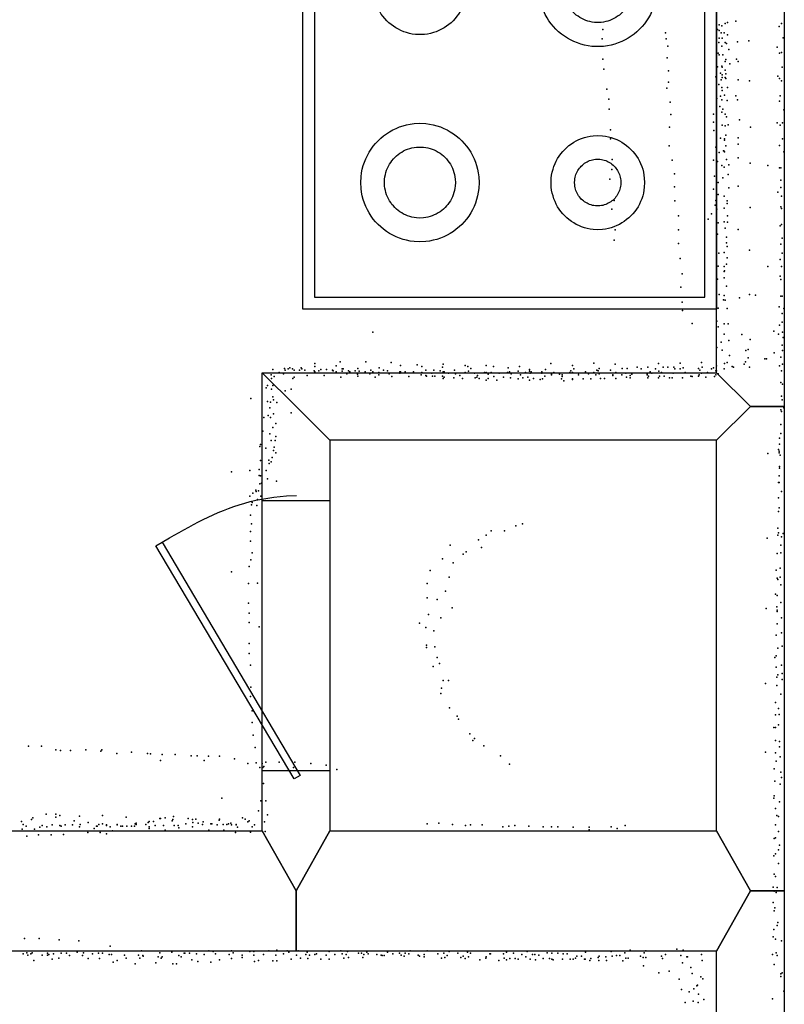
# Model space of a CAD drawing. Header units: millimetres. Extents: x 3313 to 29838, y -22117 to 770.
# Tile 11 of 28: x 8664 to 9957, y -11888 to -10224. Entities that reach past the tile are written whole.
import ezdxf

# ---------------------------------------------------------------- set-up
doc = ezdxf.new("R2010")
doc.units = ezdxf.units.MM
for name, color, linetype in [('DOORS', 7, 'Continuous'), ('OBJECTS', 8, 'Continuous'), ('P', 9, 'Continuous'), ('ROOMS', 1, 'Continuous'), ('WALLS', 3, 'Continuous')]:
    doc.layers.add(name, color=color, linetype=linetype)

# ---------------------------------------------------------------- blocks, each defined once
blk = doc.blocks.new('Stove_55')
for points in [[(-380, 350), (379.9, 350)], [(-380, -350), (-380, 350)], [(379.9, 350), (379.9, -350)], [(359.9, 330), (-360, 330)], [(-360, 330), (-360, -330)], [(359.9, -330), (359.9, 330)], [(-264.6, 149.1), (-264.1, 158.9), (-263.3, 165.3), (-262, 171.6), (-260.4, 177.7), (-258.4, 183.7), (-256, 189.4), (-253.3, 195.1), (-250.3, 200.5), (-246.9, 205.7), (-243.3, 210.6), (-239.3, 215.3), (-235.1, 219.8), (-230.6, 224), (-225.9, 228), (-220.9, 231.6), (-215.7, 234.9), (-210.3, 237.9), (-204.7, 240.6), (-198.9, 243), (-192.9, 244.9), (-186.8, 246.5), (-180.5, 247.8), (-174.1, 248.6), (-164.3, 249.1)], [(-164.3, 249.1), (-154.4, 248.6), (-148, 247.8), (-141.7, 246.5), (-135.6, 244.9), (-129.6, 243), (-123.8, 240.6), (-118.2, 237.9), (-112.8, 234.9), (-107.6, 231.6), (-102.6, 228), (-97.9, 224), (-93.4, 219.8), (-89.2, 215.3), (-85.2, 210.6), (-81.6, 205.7), (-78.2, 200.5), (-75.2, 195.1), (-72.5, 189.4), (-70.1, 183.7), (-68.1, 177.7), (-66.5, 171.6), (-65.3, 165.3), (-64.4, 158.9), (-63.9, 149.1)], [(86.3, 149.1), (86.7, 156.8), (87.4, 161.9), (88.4, 166.9), (89.7, 171.7), (91.3, 176.4), (93.2, 181), (95.3, 185.5), (97.7, 189.7), (100.4, 193.8), (103.3, 197.8), (106.4, 201.5), (109.8, 205), (113.3, 208.4), (117.1, 211.5), (121.1, 214.3), (125.2, 217), (129.5, 219.3), (133.9, 221.5), (138.5, 223.3), (143.3, 224.9), (148.1, 226.1), (153.1, 227.1), (158.2, 227.7), (166, 228.1)], [(166, 228.1), (173.7, 227.7), (178.8, 227.1), (183.8, 226.1), (188.6, 224.9), (193.4, 223.3), (198, 221.5), (202.4, 219.3), (206.7, 217), (210.8, 214.3), (214.8, 211.5), (218.6, 208.4), (222.1, 205), (225.5, 201.5), (228.6, 197.8), (231.5, 193.8), (234.2, 189.7), (236.6, 185.5), (238.7, 181), (240.6, 176.4), (242.2, 171.7), (243.5, 166.9), (244.5, 161.9), (245.2, 156.8), (245.6, 149.1)], [(-223.9, 149.1), (-223.6, 154.9), (-223.1, 158.7), (-222.3, 162.4), (-221.4, 166), (-220.2, 169.6), (-218.7, 173), (-217.1, 176.3), (-215.3, 179.5), (-213.3, 182.6), (-211.2, 185.5), (-208.8, 188.3), (-206.3, 190.9), (-203.6, 193.4), (-200.8, 195.7), (-197.8, 197.9), (-194.8, 199.8), (-191.5, 201.6), (-188.2, 203.2), (-184.8, 204.6), (-181.2, 205.7), (-177.6, 206.6), (-173.9, 207.4), (-170.1, 207.8), (-164.2, 208.1)], [(-164.2, 208.1), (-158.4, 207.8), (-154.6, 207.4), (-150.9, 206.6), (-147.3, 205.7), (-143.7, 204.6), (-140.3, 203.2), (-137, 201.6), (-133.7, 199.8), (-130.6, 197.9), (-127.7, 195.7), (-124.9, 193.4), (-122.2, 190.9), (-119.7, 188.3), (-117.3, 185.5), (-115.2, 182.6), (-113.2, 179.5), (-111.4, 176.3), (-109.8, 173), (-108.3, 169.6), (-107.1, 166), (-106.2, 162.4), (-105.4, 158.7), (-104.9, 154.9), (-104.6, 149.1)], [(126.2, 148.8), (126.4, 152.7), (126.8, 155.2), (127.3, 157.6), (127.9, 160), (128.7, 162.4), (129.7, 164.6), (130.8, 166.8), (132, 169), (133.3, 171), (134.7, 172.9), (136.3, 174.8), (138, 176.5), (139.7, 178.2), (141.6, 179.7), (143.6, 181.1), (145.6, 182.4), (147.8, 183.6), (150, 184.6), (152.2, 185.5), (154.6, 186.3), (157, 186.9), (159.5, 187.3), (162, 187.7), (165.8, 187.8)], [(165.8, 187.8), (169.7, 187.7), (172.2, 187.3), (174.7, 186.9), (177.1, 186.3), (179.5, 185.5), (181.7, 184.6), (183.9, 183.6), (186.1, 182.4), (188.1, 181.1), (190.1, 179.7), (192, 178.2), (193.7, 176.5), (195.4, 174.8), (197, 172.9), (198.4, 171), (199.7, 169), (200.9, 166.8), (202, 164.6), (203, 162.4), (203.8, 160), (204.4, 157.6), (204.9, 155.2), (205.3, 152.7), (205.5, 148.8)], [(-164.3, 49.1), (-174.1, 49.5), (-180.5, 50.3), (-186.8, 51.6), (-192.9, 53.2), (-198.9, 55.1), (-204.7, 57.5), (-210.3, 60.2), (-215.7, 63.2), (-220.9, 66.5), (-225.9, 70.2), (-230.6, 74.1), (-235.1, 78.3), (-239.3, 82.8), (-243.3, 87.5), (-246.9, 92.5), (-250.3, 97.7), (-253.3, 103.1), (-256, 108.7), (-258.4, 114.5), (-260.4, 120.4), (-262, 126.5), (-263.3, 132.8), (-264.1, 139.2), (-264.6, 149.1)], [(-164.2, 90.1), (-170.1, 90.3), (-173.9, 90.8), (-177.6, 91.5), (-181.2, 92.5), (-184.8, 93.6), (-188.2, 95), (-191.5, 96.6), (-194.8, 98.3), (-197.8, 100.3), (-200.8, 102.4), (-203.6, 104.8), (-206.3, 107.2), (-208.8, 109.9), (-211.2, 112.7), (-213.3, 115.6), (-215.3, 118.7), (-217.1, 121.9), (-218.7, 125.2), (-220.2, 128.6), (-221.4, 132.1), (-222.3, 135.8), (-223.1, 139.5), (-223.6, 143.3), (-223.9, 149.1)], [(-63.9, 149.1), (-64.4, 139.2), (-65.3, 132.8), (-66.5, 126.5), (-68.1, 120.4), (-70.1, 114.5), (-72.5, 108.7), (-75.2, 103.1), (-78.2, 97.7), (-81.6, 92.5), (-85.2, 87.5), (-89.2, 82.8), (-93.4, 78.3), (-97.9, 74.1), (-102.6, 70.2), (-107.6, 66.5), (-112.8, 63.2), (-118.2, 60.2), (-123.8, 57.5), (-129.6, 55.1), (-135.6, 53.2), (-141.7, 51.6), (-148, 50.3), (-154.4, 49.5), (-164.3, 49.1)], [(-104.6, 149.1), (-104.9, 143.3), (-105.4, 139.5), (-106.2, 135.8), (-107.1, 132.1), (-108.3, 128.6), (-109.8, 125.2), (-111.4, 121.9), (-113.2, 118.7), (-115.2, 115.6), (-117.3, 112.7), (-119.7, 109.9), (-122.2, 107.2), (-124.9, 104.8), (-127.7, 102.4), (-130.6, 100.3), (-133.7, 98.3), (-137, 96.6), (-140.3, 95), (-143.7, 93.6), (-147.3, 92.5), (-150.9, 91.5), (-154.6, 90.8), (-158.4, 90.3), (-164.2, 90.1)], [(166, 70.1), (158.2, 70.4), (153.1, 71), (148.1, 72), (143.3, 73.3), (138.5, 74.8), (133.9, 76.7), (129.5, 78.8), (125.2, 81.1), (121.1, 83.8), (117.1, 86.6), (113.3, 89.7), (109.8, 93.1), (106.4, 96.6), (103.3, 100.3), (100.4, 104.3), (97.7, 108.4), (95.3, 112.7), (93.2, 117.1), (91.3, 121.7), (89.7, 126.4), (88.4, 131.2), (87.4, 136.2), (86.7, 141.3), (86.3, 149.1)], [(165.8, 109.8), (162, 110), (159.5, 110.3), (157, 110.7), (154.6, 111.4), (152.2, 112.1), (150, 113), (147.8, 114.1), (145.6, 115.2), (143.6, 116.5), (141.6, 117.9), (139.7, 119.5), (138, 121.1), (136.3, 122.9), (134.7, 124.7), (133.3, 126.6), (132, 128.7), (130.8, 130.8), (129.7, 133), (128.7, 135.2), (127.9, 137.6), (127.3, 140), (126.8, 142.4), (126.4, 145), (126.2, 148.8)], [(205.5, 148.8), (205.3, 145), (204.9, 142.4), (204.4, 140), (203.8, 137.6), (203, 135.2), (202, 133), (200.9, 130.8), (199.7, 128.7), (198.4, 126.6), (197, 124.7), (195.4, 122.9), (193.7, 121.1), (192, 119.5), (190.1, 117.9), (188.1, 116.5), (186.1, 115.2), (183.9, 114.1), (181.7, 113), (179.5, 112.1), (177.1, 111.4), (174.7, 110.7), (172.2, 110.3), (169.7, 110), (165.8, 109.8)], [(245.6, 149.1), (245.2, 141.3), (244.5, 136.2), (243.5, 131.2), (242.2, 126.4), (240.6, 121.7), (238.7, 117.1), (236.6, 112.7), (234.2, 108.4), (231.5, 104.3), (228.6, 100.3), (225.5, 96.6), (222.1, 93.1), (218.6, 89.7), (214.8, 86.6), (210.8, 83.8), (206.7, 81.1), (202.4, 78.8), (198, 76.7), (193.4, 74.8), (188.6, 73.3), (183.8, 72), (178.8, 71), (173.7, 70.4), (166, 70.1)], [(65.7, -151.7), (66.2, -141.9), (67.1, -135.5), (68.3, -129.2), (69.9, -123.1), (71.9, -117.2), (74.3, -111.4), (77, -105.8), (80, -100.4), (83.3, -95.2), (87, -90.2), (90.9, -85.5), (95.1, -81), (99.6, -76.8), (104.3, -72.9), (109.3, -69.2), (114.5, -65.9), (119.9, -62.9), (125.5, -60.2), (131.3, -57.9), (137.3, -55.9), (143.4, -54.3), (149.7, -53), (156.1, -52.2), (165.9, -51.7)], [(165.9, -51.7), (175.7, -52.2), (182.1, -53), (188.4, -54.3), (194.5, -55.9), (200.5, -57.9), (206.3, -60.2), (211.9, -62.9), (217.3, -65.9), (222.5, -69.2), (227.5, -72.9), (232.2, -76.8), (236.7, -81), (240.9, -85.5), (244.8, -90.2), (248.5, -95.2), (251.8, -100.4), (254.8, -105.8), (257.5, -111.4), (259.9, -117.2), (261.9, -123.1), (263.5, -129.2), (264.7, -135.5), (265.6, -141.9), (266, -151.7)], [(-244.1, -151.7), (-243.7, -143.9), (-243, -138.9), (-242, -133.9), (-240.7, -129), (-239.1, -124.3), (-237.2, -119.7), (-235, -115.3), (-232.6, -111), (-229.9, -106.9), (-227, -103), (-223.9, -99.2), (-220.5, -95.7), (-216.9, -92.4), (-213.1, -89.3), (-209.2, -86.4), (-205, -83.8), (-200.7, -81.4), (-196.3, -79.3), (-191.7, -77.4), (-186.9, -75.9), (-182, -74.6), (-177.1, -73.7), (-172, -73.1), (-164.2, -72.7)], [(-164.2, -72.7), (-156.4, -73.1), (-151.3, -73.7), (-146.3, -74.6), (-141.4, -75.9), (-136.7, -77.4), (-132.1, -79.3), (-127.6, -81.4), (-123.3, -83.8), (-119.1, -86.4), (-115.2, -89.3), (-111.4, -92.4), (-107.8, -95.7), (-104.4, -99.2), (-101.3, -103), (-98.4, -106.9), (-95.7, -111), (-93.3, -115.3), (-91.1, -119.7), (-89.2, -124.3), (-87.6, -129), (-86.3, -133.9), (-85.3, -138.9), (-84.6, -143.9), (-84.2, -151.7)], [(105.8, -151.7), (106, -145.8), (106.5, -142), (107.3, -138.2), (108.3, -134.6), (109.4, -131), (110.8, -127.5), (112.5, -124.2), (114.3, -120.9), (116.3, -117.8), (118.5, -114.8), (120.8, -112), (123.3, -109.3), (126, -106.8), (128.9, -104.4), (131.8, -102.2), (135, -100.2), (138.2, -98.4), (141.6, -96.8), (145, -95.4), (148.6, -94.2), (152.3, -93.3), (156, -92.5), (159.9, -92), (165.8, -91.7)], [(165.8, -91.7), (171.7, -92), (175.5, -92.5), (179.3, -93.3), (182.9, -94.2), (186.5, -95.4), (190, -96.8), (193.3, -98.4), (196.6, -100.2), (199.7, -102.2), (202.7, -104.4), (205.5, -106.8), (208.2, -109.3), (210.7, -112), (213.1, -114.8), (215.3, -117.8), (217.3, -120.9), (219.1, -124.2), (220.7, -127.5), (222.1, -131), (223.3, -134.6), (224.3, -138.2), (225, -142), (225.5, -145.8), (225.8, -151.7)], [(-203.8, -151.7), (-203.6, -147.9), (-203.2, -145.4), (-202.7, -142.9), (-202.1, -140.5), (-201.3, -138.2), (-200.4, -135.9), (-199.3, -133.7), (-198.1, -131.6), (-196.8, -129.6), (-195.3, -127.6), (-193.8, -125.8), (-192.1, -124), (-190.3, -122.4), (-188.4, -120.9), (-186.5, -119.5), (-184.4, -118.2), (-182.3, -117), (-180.1, -115.9), (-177.8, -115), (-175.5, -114.3), (-173.1, -113.7), (-170.6, -113.2), (-168.1, -112.9), (-164.2, -112.7)], [(-164.2, -112.7), (-160.4, -112.9), (-157.8, -113.2), (-155.4, -113.7), (-153, -114.3), (-150.6, -115), (-148.3, -115.9), (-146.1, -117), (-144, -118.2), (-141.9, -119.5), (-140, -120.9), (-138.1, -122.4), (-136.3, -124), (-134.7, -125.8), (-133.1, -127.6), (-131.7, -129.6), (-130.3, -131.6), (-129.1, -133.7), (-128.1, -135.9), (-127.1, -138.2), (-126.3, -140.5), (-125.7, -142.9), (-125.2, -145.4), (-124.8, -147.9), (-124.6, -151.7)], [(-164.2, -230.7), (-172, -230.4), (-177.1, -229.8), (-182, -228.8), (-186.9, -227.6), (-191.7, -226), (-196.3, -224.2), (-200.7, -222.1), (-205, -219.7), (-209.2, -217.1), (-213.1, -214.2), (-216.9, -211.1), (-220.5, -207.8), (-223.9, -204.3), (-227, -200.5), (-229.9, -196.6), (-232.6, -192.5), (-235, -188.2), (-237.2, -183.8), (-239.1, -179.2), (-240.7, -174.4), (-242, -169.6), (-243, -164.6), (-243.7, -159.5), (-244.1, -151.7)], [(-164.2, -190.7), (-168.1, -190.6), (-170.6, -190.3), (-173.1, -189.8), (-175.5, -189.2), (-177.8, -188.4), (-180.1, -187.5), (-182.3, -186.5), (-184.4, -185.3), (-186.5, -184), (-188.4, -182.6), (-190.3, -181.1), (-192.1, -179.4), (-193.8, -177.7), (-195.3, -175.8), (-196.8, -173.9), (-198.1, -171.9), (-199.3, -169.8), (-200.4, -167.6), (-201.3, -165.3), (-202.1, -163), (-202.7, -160.6), (-203.2, -158.1), (-203.6, -155.6), (-203.8, -151.7)], [(-84.2, -151.7), (-84.6, -159.5), (-85.3, -164.6), (-86.3, -169.6), (-87.6, -174.4), (-89.2, -179.2), (-91.1, -183.8), (-93.3, -188.2), (-95.7, -192.5), (-98.4, -196.6), (-101.3, -200.5), (-104.4, -204.3), (-107.8, -207.8), (-111.4, -211.1), (-115.2, -214.2), (-119.1, -217.1), (-123.3, -219.7), (-127.6, -222.1), (-132.1, -224.2), (-136.7, -226), (-141.4, -227.6), (-146.3, -228.8), (-151.3, -229.8), (-156.4, -230.4), (-164.2, -230.7)], [(-124.6, -151.7), (-124.8, -155.6), (-125.2, -158.1), (-125.7, -160.6), (-126.3, -163), (-127.1, -165.3), (-128.1, -167.6), (-129.1, -169.8), (-130.3, -171.9), (-131.7, -173.9), (-133.1, -175.8), (-134.7, -177.7), (-136.3, -179.4), (-138.1, -181.1), (-140, -182.6), (-141.9, -184), (-144, -185.3), (-146.1, -186.5), (-148.3, -187.5), (-150.6, -188.4), (-153, -189.2), (-155.4, -189.8), (-157.8, -190.3), (-160.4, -190.6), (-164.2, -190.7)], [(165.9, -251.7), (156.1, -251.3), (149.7, -250.4), (143.4, -249.2), (137.3, -247.6), (131.3, -245.6), (125.5, -243.3), (119.9, -240.6), (114.5, -237.6), (109.3, -234.2), (104.3, -230.6), (99.6, -226.7), (95.1, -222.5), (90.9, -218), (87, -213.3), (83.3, -208.3), (80, -203.1), (77, -197.7), (74.3, -192.1), (71.9, -186.3), (69.9, -180.3), (68.3, -174.2), (67.1, -168), (66.2, -161.6), (65.7, -151.7)], [(165.8, -211.7), (159.9, -211.5), (156, -211), (152.3, -210.2), (148.6, -209.2), (145, -208.1), (141.6, -206.7), (138.2, -205), (135, -203.2), (131.8, -201.2), (128.9, -199), (126, -196.7), (123.3, -194.2), (120.8, -191.5), (118.5, -188.6), (116.3, -185.7), (114.3, -182.5), (112.5, -179.3), (110.8, -175.9), (109.4, -172.5), (108.3, -168.9), (107.3, -165.2), (106.5, -161.5), (106, -157.6), (105.8, -151.7)], [(225.8, -151.7), (225.5, -157.6), (225, -161.5), (224.3, -165.2), (223.3, -168.9), (222.1, -172.5), (220.7, -175.9), (219.1, -179.3), (217.3, -182.5), (215.3, -185.7), (213.1, -188.6), (210.7, -191.5), (208.2, -194.2), (205.5, -196.7), (202.7, -199), (199.7, -201.2), (196.6, -203.2), (193.3, -205), (190, -206.7), (186.5, -208.1), (182.9, -209.2), (179.3, -210.2), (175.5, -211), (171.7, -211.5), (165.8, -211.7)], [(266, -151.7), (265.6, -161.6), (264.7, -168), (263.5, -174.2), (261.9, -180.3), (259.9, -186.3), (257.5, -192.1), (254.8, -197.7), (251.8, -203.1), (248.5, -208.3), (244.8, -213.3), (240.9, -218), (236.7, -222.5), (232.2, -226.7), (227.5, -230.6), (222.5, -234.2), (217.3, -237.6), (211.9, -240.6), (206.3, -243.3), (200.5, -245.6), (194.5, -247.6), (188.4, -249.2), (182.1, -250.4), (175.7, -251.3), (165.9, -251.7)], [(-360, -330), (359.9, -330)], [(379.9, -350), (-380, -350)]]:
    blk.add_lwpolyline(points)
blk = doc.blocks.new('1-Standard_3D')
for points in [[(-403.982, 5.64828), (253.382, 394.931), (263.573, 377.722), (-393.791, -11.5606), (-403.982, 5.64828)], [(263.573, 377.722), (275.367, 357.142), (283.15, 343.495), (290.844, 329.879), (298.429, 316.269), (305.882, 302.642), (313.184, 288.973), (320.313, 275.239), (327.249, 261.416), (333.971, 247.479), (340.456, 233.405), (346.686, 219.17), (352.638, 204.75), (358.291, 190.121), (363.626, 175.258), (368.62, 160.139), (373.253, 144.738), (377.503, 129.032), (381.351, 112.998), (384.774, 96.6102), (387.752, 79.8457), (390.265, 62.6802), (392.29, 45.0899), (393.807, 27.0508), (395.085, -0.90191)]]:
    blk.add_lwpolyline(points)

msp = doc.modelspace()

# ---------------------------------------------------------------- linework, layer by layer
at = {"layer": 'DOORS'}
msp.add_lwpolyline([(9188.5, -11036.3), (9188.5, -11493.5), (9074.1, -11493.5), (9074.1, -11036.3), (9188.5, -11036.3)], dxfattribs=at)
at = {"layer": 'P'}
for p in [(9847, -10232), (9851, -10234), (9857, -10230), (9861, -10228), (9875, -10226), (9948, -10235), (9952, -10230), (9650, -10240), (9756, -10246), (9844, -10240), (9847, -10242), (9847, -10255), (9850, -10246), (9852, -10255), (9855, -10246), (9861, -10249), (9955, -10254), (9649, -10256), (9757, -10256), (9760, -10268), (9846, -10262), (9851, -10268), (9857, -10262), (9859, -10264), (9878, -10261), (9897, -10259), (9945, -10270), (9759, -10288), (9845, -10280), (9847, -10283), (9853, -10283), (9863, -10274), (9949, -10280), (9952, -10279), (9650, -10290), (9844, -10303), (9851, -10302), (9852, -10304), (9857, -10294), (9858, -10291), (9865, -10298), (9876, -10290), (9879, -10294), (9953, -10304), (9652, -10307), (9761, -10310), (9841, -10320), (9849, -10314), (9852, -10317), (9852, -10321), (9857, -10309), (9857, -10321), (9858, -10315), (9946, -10319), (9761, -10329), (9846, -10333), (9850, -10325), (9851, -10338), (9858, -10323), (9861, -10338), (9879, -10325), (9898, -10327), (9949, -10323), (9952, -10327), (9657, -10341), (9758, -10339), (9849, -10353), (9852, -10343), (9856, -10351), (9875, -10352), (9950, -10352), (9660, -10358), (9764, -10363), (9843, -10357), (9848, -10370), (9851, -10359), (9860, -10360), (9878, -10359), (9949, -10361), (9661, -10375), (9765, -10384), (9837, -10383), (9851, -10380), (9853, -10375), (9857, -10383), (9859, -10388), (9956, -10376), (9837, -10397), (9852, -10402), (9857, -10403), (9862, -10401), (9881, -10393), (9945, -10398), (9950, -10402), (9954, -10398), (9663, -10410), (9763, -10405), (9838, -10411), (9858, -10419), (9900, -10405), (9663, -10425), (9762, -10437), (9849, -10424), (9856, -10425), (9856, -10427), (9858, -10437), (9879, -10423), (9879, -10434), (9949, -10436), (9954, -10425), (9841, -10439), (9847, -10448), (9854, -10445), (9855, -10446), (9856, -10447), (9956, -10447), (9666, -10460), (9767, -10461), (9837, -10461), (9844, -10463), (9851, -10470), (9859, -10460), (9863, -10469), (9879, -10457), (9899, -10466), (9929, -10470), (9665, -10477), (9771, -10484), (9839, -10488), (9855, -10473), (9862, -10485), (9949, -10474), (9951, -10474), (9662, -10493), (9845, -10499), (9853, -10491), (9951, -10495), (9771, -10506), (9837, -10510), (9845, -10519), (9863, -10508), (9879, -10505), (9946, -10515), (9951, -10507), (9669, -10529), (9772, -10530), (9840, -10537), (9841, -10529), (9855, -10522), (9860, -10530), (9860, -10534), (9952, -10522), (9665, -10544), (9834, -10552), (9843, -10544), (9855, -10542), (9899, -10541), (9951, -10540), (9952, -10543), (9778, -10555), (9828, -10561), (9845, -10567), (9855, -10565), (9861, -10555), (9861, -10566), (9952, -10570), (9671, -10579), (9778, -10579), (9844, -10586), (9857, -10576), (9879, -10578), (9950, -10572), (9669, -10596), (9778, -10602), (9859, -10591), (9859, -10601), (9951, -10603), (9953, -10593), (9846, -10618), (9855, -10617), (9860, -10607), (9898, -10613), (9953, -10618), (9781, -10627), (9859, -10637), (9860, -10626), (9950, -10629), (9784, -10653), (9845, -10640), (9855, -10641), (9855, -10649), (9856, -10648), (9929, -10641), (9952, -10641), (9844, -10662), (9855, -10660), (9950, -10657), (9951, -10663), (9782, -10676), (9859, -10674), (9784, -10701), (9847, -10688), (9854, -10697), (9855, -10690), (9857, -10698), (9881, -10694), (9898, -10688), (9908, -10689), (9951, -10691), (9953, -10691), (9785, -10715), (9845, -10711), (9860, -10712), (9948, -10709), (9953, -10720), (9956, -10712), (9801, -10737), (9843, -10733), (9953, -10735), (9261, -10752), (9845, -10743), (9855, -10738), (9862, -10738), (9939, -10750), (9949, -10740), (9954, -10752), (9850, -10769), (9855, -10755), (9863, -10766), (9885, -10756), (9899, -10764), (9947, -10755), (9955, -10761), (9843, -10778), (9852, -10782), (9892, -10783), (9896, -10781), (9940, -10787), (9953, -10774), (9954, -10783), (9206, -10802), (9249, -10802), (9292, -10803), (9635, -10804), (9781, -10804), (9817, -10803), (9817, -10803), (9860, -10803), (9864, -10791), (9891, -10802), (9896, -10795), (9924, -10797), (9927, -10797), (9951, -10794), (9092, -10815), (9103, -10820), (9112, -10813), (9113, -10816), (9118, -10814), (9121, -10812), (9125, -10814), (9128, -10816), (9137, -10816), (9140, -10812), (9141, -10814), (9146, -10816), (9162, -10817), (9163, -10805), (9163, -10810), (9163, -10819), (9170, -10817), (9173, -10815), (9183, -10815), (9193, -10816), (9194, -10817), (9199, -10809), (9199, -10819), (9209, -10814), (9209, -10818), (9211, -10814), (9220, -10817), (9222, -10819), (9231, -10817), (9236, -10813), (9238, -10818), (9248, -10819), (9258, -10816), (9261, -10819), (9271, -10820), (9272, -10812), (9279, -10816), (9286, -10817), (9307, -10819), (9307, -10821), (9308, -10808), (9308, -10819), (9316, -10819), (9330, -10819), (9336, -10807), (9344, -10810), (9344, -10820), (9351, -10816), (9361, -10821), (9364, -10816), (9375, -10817), (9379, -10811), (9380, -10806), (9380, -10819), (9382, -10819), (9389, -10821), (9399, -10816), (9417, -10808), (9417, -10820), (9417, -10820), (9422, -10810), (9423, -10818), (9427, -10813), (9433, -10821), (9450, -10820), (9453, -10808), (9453, -10820), (9461, -10820), (9465, -10810), (9475, -10821), (9475, -10821), (9489, -10820), (9490, -10812), (9492, -10819), (9507, -10818), (9509, -10810), (9519, -10820), (9526, -10815), (9526, -10818), (9527, -10821), (9529, -10819), (9547, -10819), (9547, -10821), (9553, -10815), (9562, -10805), (9567, -10820), (9594, -10820), (9596, -10817), (9599, -10808), (9599, -10820), (9601, -10814), (9609, -10821), (9621, -10819), (9635, -10820), (9640, -10816), (9642, -10817), (9644, -10813), (9663, -10816), (9671, -10806), (9672, -10820), (9683, -10813), (9689, -10821), (9691, -10813), (9708, -10811), (9715, -10814), (9726, -10811), (9730, -10819), (9733, -10821), (9739, -10814), (9744, -10805), (9745, -10818), (9749, -10820), (9752, -10811), (9760, -10811), (9769, -10821), (9770, -10811), (9772, -10814), (9781, -10814), (9786, -10812), (9789, -10820), (9812, -10813), (9814, -10816), (9817, -10821), (9818, -10811), (9827, -10820), (9834, -10814), (9837, -10812), (9841, -10817), (9842, -10809), (9842, -10817), (9855, -10814), (9856, -10805), (9869, -10810), (9871, -10811), (9889, -10806), (9898, -10811), (9949, -10809), (9952, -10817), (9954, -10806), (9089, -10824), (9090, -10830), (9094, -10827), (9110, -10822), (9126, -10830), (9128, -10828), (9150, -10825), (9179, -10825), (9207, -10828), (9217, -10822), (9235, -10823), (9236, -10826), (9256, -10822), (9265, -10828), (9271, -10824), (9289, -10822), (9293, -10827), (9322, -10827), (9343, -10824), (9351, -10825), (9352, -10826), (9362, -10826), (9366, -10826), (9379, -10826), (9380, -10830), (9382, -10828), (9398, -10829), (9401, -10822), (9408, -10825), (9413, -10830), (9434, -10829), (9437, -10828), (9438, -10825), (9441, -10830), (9453, -10833), (9456, -10823), (9456, -10830), (9466, -10827), (9471, -10833), (9482, -10828), (9494, -10829), (9495, -10822), (9507, -10831), (9511, -10824), (9515, -10829), (9523, -10828), (9526, -10833), (9533, -10830), (9544, -10832), (9548, -10831), (9552, -10826), (9563, -10822), (9563, -10824), (9577, -10823), (9580, -10831), (9581, -10824), (9581, -10827), (9584, -10834), (9599, -10831), (9599, -10832), (9609, -10824), (9617, -10831), (9626, -10822), (9630, -10831), (9638, -10824), (9644, -10822), (9646, -10830), (9653, -10830), (9667, -10824), (9667, -10825), (9672, -10830), (9682, -10824), (9690, -10828), (9696, -10825), (9696, -10829), (9699, -10823), (9725, -10823), (9725, -10824), (9726, -10829), (9727, -10826), (9744, -10829), (9746, -10826), (9754, -10826), (9763, -10829), (9767, -10829), (9785, -10829), (9799, -10826), (9801, -10827), (9812, -10826), (9813, -10824), (9824, -10828), (9839, -10827), (9841, -10824), (9845, -10822), (9951, -10837), (9081, -10846), (9083, -10842), (9090, -10848), (9092, -10842), (9113, -10851), (9123, -10848), (9954, -10840), (9055, -10864), (9083, -10869), (9088, -10870), (9092, -10861), (9093, -10866), (9099, -10871), (9952, -10860), (9953, -10866), (9087, -10880), (9951, -10883), (9952, -10886), (9956, -10880), (9077, -10896), (9084, -10893), (9088, -10896), (9093, -10890), (9123, -10888), (9075, -10919), (9092, -10913), (9097, -10906), (9951, -10908), (9087, -10924), (9089, -10935), (9096, -10935), (9097, -10928), (9949, -10931), (9951, -10923), (9070, -10945), (9071, -10942), (9080, -10948), (9093, -10952), (9094, -10946), (9947, -10950), (9948, -10953), (9949, -10941), (9071, -10969), (9085, -10968), (9091, -10964), (9097, -10956), (9929, -10957), (9948, -10956), (9950, -10960), (9053, -10986), (9069, -10984), (9081, -10986), (9086, -10974), (9089, -10971), (9949, -10979), (9949, -10982), (9022, -10988), (9069, -10994), (9071, -10995), (9083, -11000), (9098, -11004), (9948, -10995), (9063, -11019), (9068, -11020), (9070, -11008), (9073, -11007), (9947, -11006), (9948, -11006), (9053, -11029), (9058, -11024), (9064, -11021), (9066, -11035), (9072, -11029), (9947, -11032), (9952, -11021), (9056, -11044), (9057, -11040), (9065, -11045), (9948, -11049), (9054, -11061), (9947, -11055), (9056, -11076), (9503, -11079), (9514, -11076), (9946, -11083), (9054, -11089), (9440, -11103), (9453, -11095), (9461, -11088), (9484, -11088), (9928, -11100), (9946, -11095), (9947, -11091), (9952, -11098), (9955, -11092), (9054, -11105), (9392, -11112), (9445, -11116), (9951, -11112), (9055, -11137), (9057, -11125), (9379, -11135), (9414, -11127), (9419, -11123), (9945, -11126), (9951, -11125), (9052, -11148), (9397, -11142), (9943, -11154), (9950, -11151), (9022, -11157), (9358, -11155), (9390, -11166), (9945, -11168), (9946, -11170), (9950, -11166), (9051, -11177), (9066, -11176), (9353, -11177), (9951, -11179), (9353, -11201), (9384, -11190), (9942, -11195), (9945, -11197), (9051, -11210), (9370, -11204), (9395, -11218), (9926, -11219), (9944, -11216), (9951, -11209), (9052, -11227), (9355, -11229), (9376, -11235), (9945, -11222), (9945, -11224), (9952, -11235), (9052, -11243), (9069, -11250), (9340, -11244), (9351, -11251), (9945, -11245), (9364, -11257), (9943, -11264), (9952, -11260), (9052, -11278), (9352, -11281), (9352, -11285), (9366, -11284), (9946, -11286), (9953, -11283), (9052, -11295), (9370, -11302), (9941, -11302), (9943, -11299), (9054, -11315), (9363, -11317), (9374, -11312), (9943, -11318), (9952, -11315), (9944, -11335), (9946, -11331), (9953, -11329), (9055, -11352), (9380, -11341), (9389, -11341), (9925, -11346), (9944, -11349), (9953, -11339), (9054, -11368), (9376, -11363), (9377, -11354), (9951, -11364), (9391, -11387), (9942, -11378), (9057, -11392), (9404, -11401), (9942, -11399), (9947, -11388), (9948, -11398), (9057, -11412), (9406, -11406), (9939, -11420), (9942, -11420), (9947, -11416), (9059, -11433), (9425, -11431), (8679, -11452), (8701, -11452), (9430, -11442), (9433, -11439), (9449, -11451), (9942, -11442), (9949, -11444), (9949, -11453), (8725, -11458), (8733, -11459), (8750, -11459), (8776, -11458), (8801, -11460), (8803, -11458), (8828, -11464), (8853, -11462), (8880, -11464), (8885, -11465), (8905, -11466), (8927, -11466), (8954, -11468), (8964, -11468), (8983, -11469), (9002, -11469), (9062, -11454), (9477, -11468), (9925, -11462), (9942, -11463), (9950, -11470), (8902, -11476), (8976, -11476), (9027, -11473), (9050, -11481), (9064, -11480), (9074, -11481), (9077, -11486), (9080, -11479), (9103, -11479), (9129, -11479), (9156, -11481), (9182, -11484), (9492, -11482), (9943, -11477), (9070, -11488), (9075, -11488), (9127, -11488), (9200, -11491), (9940, -11490), (9951, -11496), (9076, -11515), (9941, -11511), (9950, -11516), (9952, -11505), (9940, -11536), (9006, -11540), (9072, -11544), (9080, -11544), (9939, -11540), (9949, -11546), (8709, -11567), (8725, -11567), (8732, -11569), (8765, -11570), (8804, -11569), (9068, -11561), (9083, -11568), (9942, -11557), (9944, -11569), (8667, -11579), (8670, -11584), (8684, -11576), (8686, -11573), (8702, -11586), (8719, -11585), (8725, -11572), (8732, -11586), (8741, -11585), (8753, -11585), (8756, -11578), (8766, -11584), (8780, -11581), (8798, -11584), (8804, -11583), (8811, -11585), (8811, -11586), (8829, -11584), (8829, -11585), (8844, -11572), (8859, -11583), (8861, -11582), (8861, -11584), (8877, -11584), (8881, -11581), (8883, -11579), (8890, -11579), (8893, -11586), (8901, -11574), (8902, -11574), (8907, -11586), (8910, -11573), (8922, -11578), (8923, -11576), (8924, -11571), (8925, -11586), (8932, -11586), (8945, -11583), (8949, -11574), (8956, -11576), (8957, -11581), (8962, -11575), (8966, -11582), (8973, -11584), (8974, -11580), (8987, -11583), (8989, -11583), (8998, -11585), (9001, -11577), (9002, -11575), (9008, -11584), (9014, -11584), (9017, -11583), (9021, -11582), (9022, -11585), (9030, -11584), (9030, -11585), (9041, -11573), (9045, -11575), (9050, -11580), (9052, -11578), (9061, -11585), (9078, -11580), (9353, -11583), (9373, -11582), (9396, -11584), (9418, -11586), (9426, -11585), (9446, -11585), (9501, -11586), (9688, -11586), (9942, -11585), (9947, -11571), (8668, -11592), (8675, -11587), (8689, -11592), (8696, -11602), (8698, -11589), (8710, -11588), (8717, -11602), (8734, -11587), (8738, -11601), (8765, -11588), (8779, -11598), (8790, -11591), (8794, -11587), (8795, -11587), (8800, -11598), (8811, -11600), (8817, -11588), (8821, -11595), (8835, -11587), (8838, -11587), (8845, -11587), (8853, -11587), (8858, -11587), (8883, -11588), (8883, -11591), (8910, -11594), (8933, -11590), (8956, -11588), (8984, -11594), (9009, -11594), (9029, -11598), (9032, -11589), (9054, -11597), (9057, -11588), (9079, -11596), (9481, -11588), (9491, -11587), (9525, -11587), (9549, -11588), (9563, -11588), (9574, -11588), (9600, -11589), (9627, -11589), (9627, -11593), (9664, -11588), (9674, -11591), (9947, -11596), (8676, -11604), (9940, -11608), (9942, -11607), (9949, -11619), (9942, -11634), (9947, -11627), (9939, -11637), (9947, -11650), (9940, -11668), (9942, -11672), (9938, -11690), (9940, -11697), (9943, -11699), (9945, -11691), (9938, -11716), (9940, -11730), (9941, -11725), (9946, -11750), (9939, -11762), (9945, -11755), (8672, -11777), (8697, -11777), (8731, -11779), (8764, -11781), (9938, -11774), (9942, -11778), (9952, -11781), (8670, -11803), (8676, -11801), (8683, -11803), (8685, -11801), (8711, -11802), (8721, -11803), (8734, -11802), (8743, -11802), (8761, -11800), (8772, -11801), (8787, -11803), (8797, -11802), (8804, -11802), (8817, -11790), (8870, -11798), (8901, -11801), (8921, -11800), (8942, -11802), (8943, -11802), (8951, -11802), (8963, -11803), (8984, -11798), (8991, -11799), (8995, -11803), (9022, -11798), (9025, -11801), (9053, -11799), (9060, -11799), (9085, -11798), (9099, -11797), (9110, -11803), (9116, -11798), (9119, -11800), (9135, -11798), (9150, -11800), (9166, -11803), (9187, -11799), (9207, -11798), (9209, -11803), (9218, -11799), (9237, -11802), (9242, -11802), (9251, -11800), (9253, -11803), (9286, -11800), (9295, -11803), (9306, -11802), (9316, -11802), (9322, -11803), (9324, -11798), (9353, -11798), (9371, -11803), (9381, -11802), (9390, -11799), (9405, -11802), (9421, -11800), (9426, -11802), (9459, -11803), (9460, -11803), (9482, -11803), (9487, -11800), (9499, -11802), (9522, -11799), (9556, -11801), (9564, -11802), (9574, -11802), (9583, -11803), (9590, -11803), (9621, -11800), (9664, -11799), (9687, -11801), (9696, -11797), (9720, -11801), (9723, -11798), (9775, -11795), (9786, -11797), (9943, -11801), (8678, -11805), (8688, -11814), (8702, -11805), (8711, -11805), (8713, -11804), (8719, -11812), (8730, -11810), (8748, -11806), (8770, -11806), (8780, -11811), (8799, -11811), (8815, -11804), (8819, -11804), (8822, -11817), (8829, -11814), (8841, -11805), (8844, -11810), (8865, -11805), (8867, -11810), (8872, -11806), (8873, -11807), (8894, -11818), (8898, -11808), (8903, -11810), (8905, -11808), (8933, -11806), (8937, -11808), (8955, -11813), (8965, -11816), (8976, -11804), (8987, -11817), (9002, -11813), (9018, -11804), (9022, -11811), (9040, -11805), (9040, -11809), (9060, -11805), (9061, -11816), (9068, -11814), (9076, -11804), (9092, -11815), (9097, -11805), (9099, -11815), (9123, -11812), (9132, -11805), (9139, -11810), (9148, -11804), (9151, -11811), (9154, -11805), (9163, -11804), (9173, -11812), (9182, -11805), (9187, -11812), (9197, -11804), (9212, -11810), (9216, -11804), (9220, -11809), (9244, -11809), (9246, -11804), (9268, -11804), (9275, -11805), (9277, -11806), (9280, -11806), (9309, -11805), (9314, -11807), (9338, -11805), (9340, -11807), (9348, -11804), (9348, -11808), (9377, -11810), (9383, -11809), (9387, -11806), (9410, -11809), (9414, -11807), (9417, -11811), (9423, -11808), (9442, -11813), (9452, -11810), (9453, -11808), (9474, -11814), (9483, -11810), (9487, -11813), (9493, -11811), (9502, -11811), (9507, -11812), (9513, -11804), (9520, -11808), (9527, -11812), (9531, -11804), (9535, -11804), (9536, -11813), (9542, -11805), (9549, -11811), (9560, -11811), (9564, -11812), (9566, -11813), (9582, -11812), (9595, -11812), (9600, -11812), (9604, -11810), (9606, -11807), (9614, -11807), (9619, -11812), (9620, -11812), (9628, -11814), (9630, -11811), (9642, -11809), (9643, -11814), (9644, -11807), (9655, -11808), (9656, -11814), (9666, -11807), (9673, -11806), (9679, -11806), (9684, -11815), (9689, -11810), (9693, -11810), (9693, -11810), (9714, -11807), (9718, -11809), (9723, -11809), (9749, -11807), (9751, -11811), (9756, -11804), (9782, -11806), (9785, -11818), (9792, -11808), (9793, -11808), (9817, -11804), (9818, -11814), (9937, -11804), (9945, -11806), (8859, -11820), (8923, -11820), (8929, -11820), (9719, -11823), (9745, -11835), (9762, -11832), (9799, -11826), (9801, -11836), (9940, -11821), (9953, -11835), (9779, -11846), (9816, -11842), (9819, -11845), (9951, -11837), (9951, -11841), (9783, -11863), (9796, -11867), (9804, -11862), (9809, -11857), (9810, -11856), (9956, -11866), (9789, -11885), (9803, -11883), (9811, -11885), (9812, -11871), (9821, -11880), (9937, -11879)]:
    msp.add_point(p, dxfattribs=at)
at = {"layer": 'ROOMS'}
for points in [[(7270.8, -11595.1), (9074.1, -11595.1), (9074.1, -10820.4), (9842.5, -10820.4), (9842.5, -9239.2), (9842.5, -8674.1), (8667.8, -8674.1), (7270.8, -8674.1), (7270.8, -11595.1)], [(10776, -13754.1), (10776, -9296.4), (9956.8, -9296.4), (9956.8, -10877.5), (9956.8, -11696.7), (9956.8, -12941.3), (9956.8, -13754.1), (10776, -13754.1)], [(9188.5, -11595.1), (9842.5, -11595.1), (9842.5, -10934.7), (9188.5, -10934.7), (9188.5, -11595.1)], [(7435.9, -13665.2), (8871, -13665.2), (8871, -12858.8), (9842.5, -12858.8), (9842.5, -11798.3), (9131.3, -11798.3), (7270.8, -11798.3), (7270.8, -12427), (7435.9, -12427), (7435.9, -13665.2)]]:
    msp.add_lwpolyline(points, close=True, dxfattribs=at)
at = {"layer": 'WALLS'}
for points in [[(9842.5, -10820.4), (9842.5, -9239.2), (9899.6, -9239.2), (9956.8, -9296.4), (9956.8, -10877.5), (9899.6, -10877.5), (9842.5, -10820.4)], [(9188.5, -10934.7), (9188.5, -11595.1), (9131.3, -11696.7), (9074.1, -11595.1), (9074.1, -10820.4), (9131.3, -10877.5), (9188.5, -10934.7)], [(9842.5, -10934.7), (9188.5, -10934.7), (9131.3, -10877.5), (9074.1, -10820.4), (9842.5, -10820.4), (9899.6, -10877.5), (9842.5, -10934.7)], [(9842.5, -11595.1), (9842.5, -10934.7), (9899.6, -10877.5), (9956.8, -10877.5), (9956.8, -11696.7), (9899.6, -11696.7), (9842.5, -11595.1)], [(9131.3, -11798.3), (7270.8, -11798.3), (7181.9, -11696.7), (7270.8, -11595.1), (9074.1, -11595.1), (9131.3, -11696.7), (9131.3, -11798.3)], [(9842.5, -11798.3), (9131.3, -11798.3), (9131.3, -11696.7), (9188.5, -11595.1), (9842.5, -11595.1), (9899.6, -11696.7), (9842.5, -11798.3)], [(9842.5, -12858.8), (9842.5, -11798.3), (9899.6, -11696.7), (9956.8, -11696.7), (9956.8, -12941.3), (9899.6, -12941.3), (9842.5, -12858.8)]]:
    msp.add_lwpolyline(points, dxfattribs=at)

# ---------------------------------------------------------------- block references
at = {"layer": 'DOORS', "xscale": -0.6, "yscale": -0.6, "rotation": 270}
msp.add_blockref('1-Standard_3D', (9131.3, -11264.9), dxfattribs=at)
at = {"layer": 'OBJECTS', "rotation": 270}
msp.add_blockref('Stove_55', (9492.5, -10333), dxfattribs=at)

doc.saveas('drawing.dxf')
